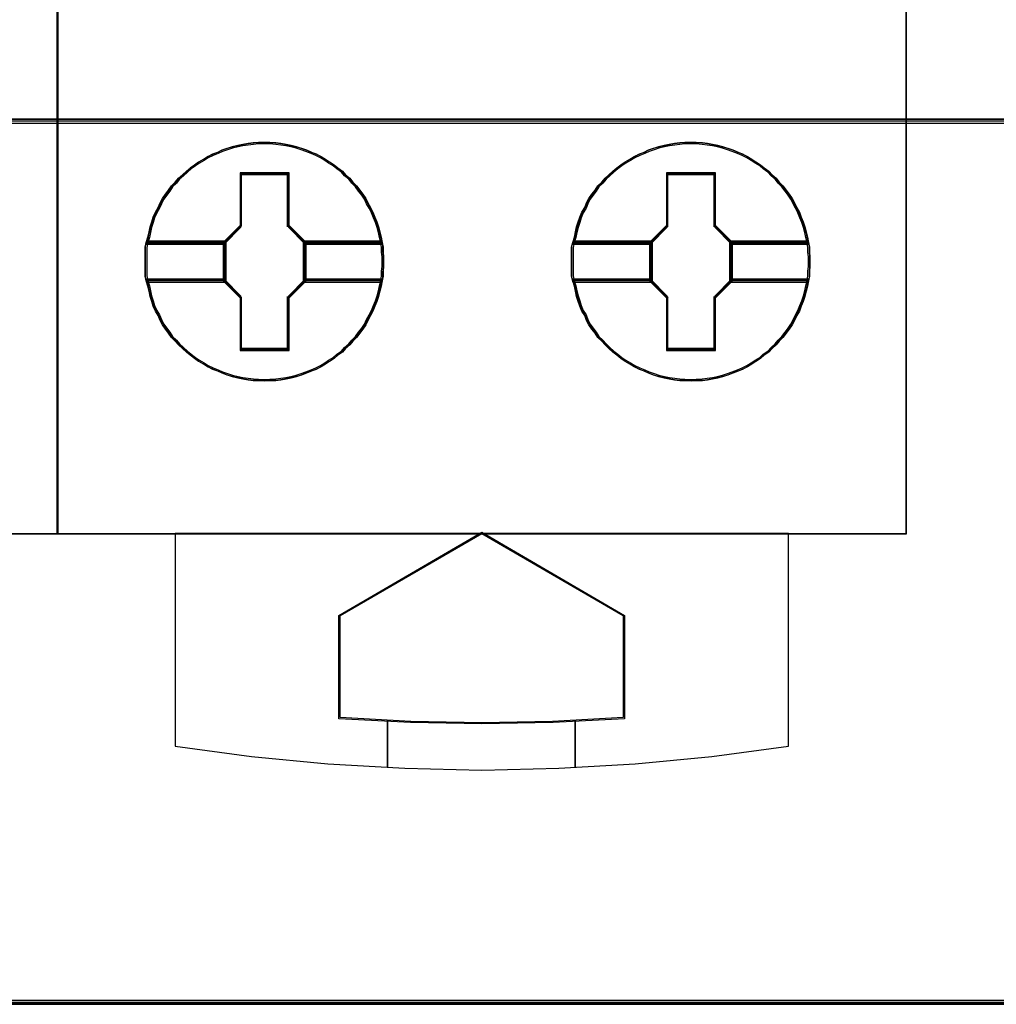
# Model space of a CAD drawing. Extents: x -558982 to 5119495, y -5290134 to 97908.
# Tile 207 of 256: x -466888 to -466681, y 30448 to 30657. Entities that reach past the tile are written whole.
import ezdxf

# ---------------------------------------------------------------- set-up
doc = ezdxf.new("R2010")
doc.units = 0
doc.header["$MEASUREMENT"] = 0
doc.layers.get('0').update_dxf_attribs({"color": 252})
doc.layers.add('45', color=8, linetype='Continuous')
doc.layers.add('50', color=7, linetype='Continuous')

# ---------------------------------------------------------------- blocks, each defined once
blk = doc.blocks.new('*C1027')
at = {"layer": '50', "color": 7}
blk.add_lwpolyline([(265.020137, -206.479664), (13.003722, -206.479664), (13.003722, -187.766109), (13.003722, -100.693328), (13.003722, -92.381723), (13.003722, -85.7623), (12.929043, -83.796381), (12.929043, -79.565923), (12.879257, -78.495866), (12.530755, -76.430407), (12.008003, -75.634086), (6.008797, -75.634086), (6.008797, -75.634086), (6.008797, -67.795296), (3.818216, -66.526159), (3.818216, -4.139345)], dxfattribs=at)
for points in [[(12.998674, -187.773222), (265.025185, -187.773222), (265.025185, -100.654798), (12.998674, -100.654798), (12.998674, -187.773222)], [(265.025185, -187.691129), (12.998674, -187.691129), (265.025185, -187.691129)], [(12.998674, -206.479664), (265.025185, -206.479664), (265.025185, -187.691129), (12.998674, -187.691129), (12.998674, -206.479664)], [(13.041091, -206.439942), (264.985419, -206.439942), (264.985419, -187.730851), (13.041091, -187.730851), (13.041091, -206.439942)], [(265.025185, -206.397572), (12.998674, -206.397572), (265.025185, -206.397572)]]:
    blk.add_lwpolyline(points, close=True, dxfattribs=at)
blk = doc.blocks.new('*U1033')
at = {"layer": '45', "color": 7}
for points in [[(157.492142, -113.492968), (175.505775, -113.492968), (175.505775, -113.492968), (175.505775, -196.498834), (175.505775, -196.498834), (157.492142, -196.498834), (157.492142, -196.498834), (157.492142, -113.492968), (157.492142, -113.492968)], [(157.497444, -113.498264), (175.500473, -113.498264), (175.500473, -196.493538), (157.497444, -196.493538), (157.497444, -113.498264)]]:
    blk.add_lwpolyline(points, close=True, dxfattribs=at)
blk = doc.blocks.new('*U1034')
at = {"layer": '45', "color": 7}
for points in [[(175.49252, -113.492968), (193.506154, -113.492968), (193.506154, -113.492968), (193.506154, -196.498834), (193.506154, -196.498834), (175.49252, -196.498834), (175.49252, -196.498834), (175.49252, -113.492968), (175.49252, -113.492968)], [(175.497822, -113.498264), (193.500852, -113.498264), (193.500852, -196.493538), (175.497822, -196.493538), (175.497822, -113.498264)], [(182.416966, -190.712341), (182.416966, -190.818936), (182.405135, -190.919608), (182.405135, -191.020281), (182.387387, -191.120953), (182.363723, -191.23347), (182.340059, -191.340064), (182.310479, -191.452581), (182.274984, -191.559175), (182.233572, -191.659848), (182.192161, -191.766442), (182.138917, -191.861193), (182.085674, -191.961866), (182.038346, -192.056616), (181.979187, -192.145445), (181.914111, -192.234274), (181.84312, -192.323103), (181.766213, -192.406009), (181.701137, -192.482994), (181.612398, -192.559979), (181.547323, -192.636964), (181.446752, -192.702105), (181.369844, -192.773168), (181.269273, -192.832387), (181.18645, -192.891607), (181.091795, -192.944904), (180.991224, -192.998201), (180.890653, -193.039654), (180.77825, -193.081108), (180.677679, -193.122561), (180.571192, -193.152171), (180.458789, -193.18178), (180.352302, -193.205468), (180.239899, -193.223234), (180.133412, -193.235078), (180.003261, -193.241), (179.896774, -193.246922), (179.760707, -193.241), (179.65422, -193.235078), (179.541817, -193.223234), (179.429414, -193.205468), (179.322927, -193.18178), (179.204608, -193.152171), (179.098121, -193.122561), (178.991634, -193.081108), (178.896979, -193.039654), (178.790492, -192.998201), (178.684005, -192.944904), (178.595266, -192.891607), (178.494695, -192.832387), (178.405956, -192.773168), (178.317217, -192.702105), (178.234393, -192.636964), (178.15157, -192.559979), (178.068747, -192.482994), (177.997756, -192.406009), (177.914932, -192.323103), (177.855773, -192.234274), (177.790698, -192.145445), (177.725622, -192.056616), (177.678295, -191.961866), (177.636883, -191.861193), (177.577724, -191.766442), (177.530396, -191.659848), (177.500816, -191.559175), (177.465321, -191.452581), (177.441657, -191.340064), (177.417993, -191.23347), (177.382497, -191.120953), (177.358834, -191.020281), (177.358834, -190.919608), (177.358834, -190.818936), (177.358834, -190.712341), (177.358834, -190.611669), (177.358834, -190.510996), (177.358834, -190.410324), (177.382497, -190.309651), (177.417993, -190.197135), (177.441657, -190.084618), (177.465321, -189.978024), (177.500816, -189.871429), (177.530396, -189.770757), (177.577724, -189.664162), (177.636883, -189.563489), (177.678295, -189.468739), (177.725622, -189.373988), (177.790698, -189.285159), (177.855773, -189.196331), (177.914932, -189.107502), (177.997756, -189.024595), (178.068747, -188.941688), (178.15157, -188.870625), (178.234393, -188.79364), (178.317217, -188.722577), (178.405956, -188.657436), (178.494695, -188.598217), (178.595266, -188.538998), (178.684005, -188.485701), (178.790492, -188.432403), (178.896979, -188.39095), (178.991634, -188.343575), (179.098121, -188.308043), (179.204608, -188.278434), (179.322927, -188.248824), (179.429414, -188.225136), (179.541817, -188.207371), (179.65422, -188.195527), (179.760707, -188.183683), (179.896774, -188.183683), (180.003261, -188.183683), (180.133412, -188.195527), (180.239899, -188.207371), (180.352302, -188.225136), (180.458789, -188.248824), (180.571192, -188.278434), (180.677679, -188.308043), (180.77825, -188.343575), (180.890653, -188.39095), (180.991224, -188.432403), (181.091795, -188.485701), (181.18645, -188.538998), (181.269273, -188.598217), (181.369844, -188.657436), (181.446752, -188.722577), (181.547323, -188.79364), (181.612398, -188.870625), (181.701137, -188.941688), (181.766213, -189.024595), (181.84312, -189.107502), (181.914111, -189.196331), (181.979187, -189.285159), (182.038346, -189.373988), (182.085674, -189.468739), (182.138917, -189.563489), (182.192161, -189.664162), (182.233572, -189.770757), (182.274984, -189.871429), (182.310479, -189.978024), (182.340059, -190.084618), (182.363723, -190.197135), (182.387387, -190.309651), (182.405135, -190.410324), (182.405135, -190.510996), (182.416966, -190.611669), (182.416966, -190.712341)], [(179.895762, -188.183683), (179.759617, -188.183683), (179.653069, -188.195736), (179.540602, -188.207789), (179.428134, -188.225869), (179.321586, -188.249975), (179.203199, -188.280108), (179.096651, -188.31024), (178.990103, -188.346399), (178.895393, -188.394612), (178.788845, -188.436798), (178.682297, -188.491036), (178.593507, -188.545275), (178.492878, -188.605541), (178.404088, -188.665806), (178.315298, -188.732098), (178.232427, -188.804417), (178.149556, -188.882762), (178.066685, -188.95508), (177.995653, -189.039452), (177.912782, -189.123823), (177.853589, -189.214221), (177.788476, -189.30462), (177.723364, -189.395018), (177.676009, -189.491442), (177.634573, -189.587867), (177.57538, -189.690318), (177.528025, -189.798796), (177.498429, -189.901247), (177.462912, -190.009725), (177.439235, -190.118203), (177.415558, -190.232707), (177.380042, -190.347211), (179.031538, -190.347211), (179.386699, -189.985619), (179.386699, -188.852629), (180.398906, -188.852629), (180.398906, -189.985619), (180.754067, -190.347211), (182.387805, -190.347211), (182.364128, -190.232707), (182.340451, -190.118203), (182.310854, -190.009725), (182.275338, -189.901247), (182.233902, -189.798796), (182.192467, -189.690318), (182.139193, -189.587867), (182.085919, -189.491442), (182.038564, -189.395018), (181.979371, -189.30462), (181.914258, -189.214221), (181.843226, -189.123823), (181.766274, -189.039452), (181.701162, -188.95508), (181.612371, -188.882762), (181.547259, -188.804417), (181.44663, -188.732098), (181.369678, -188.665806), (181.26905, -188.605541), (181.186179, -188.545275), (181.091469, -188.491036), (180.990841, -188.436798), (180.890212, -188.394612), (180.777744, -188.346399), (180.677115, -188.31024), (180.570567, -188.280108), (180.4581, -188.249975), (180.351552, -188.225869), (180.239084, -188.207789), (180.132536, -188.195736), (180.00231, -188.183683), (179.895762, -188.183683)], [(177.380042, -190.347211), (179.031538, -190.347211), (179.386699, -189.985619), (179.386699, -188.852629), (180.398906, -188.852629), (180.398906, -189.985619), (180.754067, -190.347211), (182.387805, -190.347211), (182.364128, -190.232707), (182.340451, -190.118203), (182.310854, -190.009725), (182.275338, -189.901247), (182.233902, -189.798796), (182.192467, -189.690318), (182.139193, -189.587867), (182.085919, -189.491442), (182.038564, -189.395018), (181.979371, -189.30462), (181.914258, -189.214221), (181.843226, -189.123823), (181.766274, -189.039452), (181.701162, -188.95508), (181.612371, -188.882762), (181.547259, -188.804417), (181.44663, -188.732098), (181.369678, -188.665806), (181.26905, -188.605541), (181.186179, -188.545275), (181.091469, -188.491036), (180.990841, -188.436798), (180.890212, -188.394612), (180.777744, -188.346399), (180.677115, -188.31024), (180.570567, -188.280108), (180.4581, -188.249975), (180.351552, -188.225869), (180.239084, -188.207789), (180.132536, -188.195736), (180.00231, -188.183683), (179.895762, -188.183683), (179.759617, -188.183683), (179.653069, -188.195736), (179.540602, -188.207789), (179.428134, -188.225869), (179.321586, -188.249975), (179.203199, -188.280108), (179.096651, -188.31024), (178.990103, -188.346399), (178.895393, -188.394612), (178.788845, -188.436798), (178.682297, -188.491036), (178.593507, -188.545275), (178.492878, -188.605541), (178.404088, -188.665806), (178.315298, -188.732098), (178.232427, -188.804417), (178.149556, -188.882762), (178.066685, -188.95508), (177.995653, -189.039452), (177.912782, -189.123823), (177.853589, -189.214221), (177.788476, -189.30462), (177.723364, -189.395018), (177.676009, -189.491442), (177.634573, -189.587867), (177.57538, -189.690318), (177.528025, -189.798796), (177.498429, -189.901247), (177.462912, -190.009725), (177.439235, -190.118203), (177.415558, -190.232707), (177.380042, -190.347211)], [(179.895612, -188.215461), (179.761197, -188.215461), (179.656002, -188.22716), (179.544964, -188.238859), (179.433925, -188.256407), (179.328731, -188.279805), (179.211848, -188.309053), (179.106653, -188.3383), (179.001459, -188.373397), (178.907953, -188.420193), (178.802758, -188.46114), (178.697564, -188.513785), (178.609902, -188.566431), (178.510551, -188.624926), (178.422889, -188.683421), (178.335227, -188.747766), (178.253409, -188.81796), (178.171592, -188.894003), (178.089774, -188.964197), (178.019644, -189.04609), (177.937826, -189.127984), (177.879385, -189.215726), (177.815099, -189.303469), (177.750814, -189.391211), (177.704061, -189.484803), (177.663152, -189.578396), (177.60471, -189.677837), (177.557957, -189.783128), (177.528737, -189.88257), (177.493672, -189.987861), (177.470295, -190.093152), (177.446919, -190.204293), (177.411854, -190.315433), (179.042368, -190.315433), (179.393016, -189.964463), (179.393016, -188.864756), (180.392363, -188.864756), (180.392363, -189.964463), (180.743012, -190.315433), (182.355993, -190.315433), (182.332617, -190.204293), (182.30924, -190.093152), (182.280019, -189.987861), (182.244955, -189.88257), (182.204046, -189.783128), (182.163137, -189.677837), (182.110539, -189.578396), (182.057942, -189.484803), (182.011189, -189.391211), (181.952748, -189.303469), (181.888462, -189.215726), (181.818333, -189.127984), (181.742359, -189.04609), (181.678073, -188.964197), (181.590411, -188.894003), (181.526126, -188.81796), (181.426776, -188.747766), (181.350802, -188.683421), (181.251451, -188.624926), (181.169634, -188.566431), (181.076127, -188.513785), (180.976777, -188.46114), (180.877427, -188.420193), (180.766388, -188.373397), (180.667038, -188.3383), (180.561843, -188.309053), (180.450805, -188.279805), (180.34561, -188.256407), (180.234572, -188.238859), (180.129377, -188.22716), (180.000806, -188.215461), (179.895612, -188.215461)], [(177.411854, -190.315433), (179.042368, -190.315433), (179.393016, -189.964463), (179.393016, -188.864756), (180.392363, -188.864756), (180.392363, -189.964463), (180.743012, -190.315433), (182.355993, -190.315433), (182.332617, -190.204293), (182.30924, -190.093152), (182.280019, -189.987861), (182.244955, -189.88257), (182.204046, -189.783128), (182.163137, -189.677837), (182.110539, -189.578396), (182.057942, -189.484803), (182.011189, -189.391211), (181.952748, -189.303469), (181.888462, -189.215726), (181.818333, -189.127984), (181.742359, -189.04609), (181.678073, -188.964197), (181.590411, -188.894003), (181.526126, -188.81796), (181.426776, -188.747766), (181.350802, -188.683421), (181.251451, -188.624926), (181.169634, -188.566431), (181.076127, -188.513785), (180.976777, -188.46114), (180.877427, -188.420193), (180.766388, -188.373397), (180.667038, -188.3383), (180.561843, -188.309053), (180.450805, -188.279805), (180.34561, -188.256407), (180.234572, -188.238859), (180.129377, -188.22716), (180.000806, -188.215461), (179.895612, -188.215461), (179.761197, -188.215461), (179.656002, -188.22716), (179.544964, -188.238859), (179.433925, -188.256407), (179.328731, -188.279805), (179.211848, -188.309053), (179.106653, -188.3383), (179.001459, -188.373397), (178.907953, -188.420193), (178.802758, -188.46114), (178.697564, -188.513785), (178.609902, -188.566431), (178.510551, -188.624926), (178.422889, -188.683421), (178.335227, -188.747766), (178.253409, -188.81796), (178.171592, -188.894003), (178.089774, -188.964197), (178.019644, -189.04609), (177.937826, -189.127984), (177.879385, -189.215726), (177.815099, -189.303469), (177.750814, -189.391211), (177.704061, -189.484803), (177.663152, -189.578396), (177.60471, -189.677837), (177.557957, -189.783128), (177.528737, -189.88257), (177.493672, -189.987861), (177.470295, -190.093152), (177.446919, -190.204293), (177.411854, -190.315433)], [(191.464874, -190.712341), (191.464874, -190.818936), (191.453042, -190.919608), (191.453042, -191.020281), (191.435294, -191.120953), (191.411631, -191.23347), (191.387967, -191.340064), (191.358387, -191.452581), (191.322891, -191.559175), (191.28148, -191.659848), (191.240068, -191.766442), (191.186825, -191.861193), (191.133581, -191.961866), (191.086254, -192.056616), (191.027094, -192.145445), (190.962019, -192.234274), (190.891027, -192.323103), (190.81412, -192.406009), (190.749045, -192.482994), (190.660306, -192.559979), (190.59523, -192.636964), (190.494659, -192.702105), (190.417752, -192.773168), (190.317181, -192.832387), (190.234358, -192.891607), (190.139702, -192.944904), (190.039131, -192.998201), (189.93856, -193.039654), (189.826157, -193.081108), (189.725586, -193.122561), (189.619099, -193.152171), (189.506696, -193.18178), (189.400209, -193.205468), (189.287806, -193.223234), (189.181319, -193.235078), (189.051169, -193.241), (188.944682, -193.246922), (188.808615, -193.241), (188.702128, -193.235078), (188.589725, -193.223234), (188.477322, -193.205468), (188.370835, -193.18178), (188.252516, -193.152171), (188.146029, -193.122561), (188.039542, -193.081108), (187.944887, -193.039654), (187.8384, -192.998201), (187.731913, -192.944904), (187.643174, -192.891607), (187.542603, -192.832387), (187.453863, -192.773168), (187.365124, -192.702105), (187.282301, -192.636964), (187.199478, -192.559979), (187.116655, -192.482994), (187.045663, -192.406009), (186.96284, -192.323103), (186.903681, -192.234274), (186.838605, -192.145445), (186.77353, -192.056616), (186.726202, -191.961866), (186.684791, -191.861193), (186.625631, -191.766442), (186.578304, -191.659848), (186.548724, -191.559175), (186.513228, -191.452581), (186.489564, -191.340064), (186.465901, -191.23347), (186.430405, -191.120953), (186.406741, -191.020281), (186.406741, -190.919608), (186.406741, -190.818936), (186.406741, -190.712341), (186.406741, -190.611669), (186.406741, -190.510996), (186.406741, -190.410324), (186.430405, -190.309651), (186.465901, -190.197135), (186.489564, -190.084618), (186.513228, -189.978024), (186.548724, -189.871429), (186.578304, -189.770757), (186.625631, -189.664162), (186.684791, -189.563489), (186.726202, -189.468739), (186.77353, -189.373988), (186.838605, -189.285159), (186.903681, -189.196331), (186.96284, -189.107502), (187.045663, -189.024595), (187.116655, -188.941688), (187.199478, -188.870625), (187.282301, -188.79364), (187.365124, -188.722577), (187.453863, -188.657436), (187.542603, -188.598217), (187.643174, -188.538998), (187.731913, -188.485701), (187.8384, -188.432403), (187.944887, -188.39095), (188.039542, -188.343575), (188.146029, -188.308043), (188.252516, -188.278434), (188.370835, -188.248824), (188.477322, -188.225136), (188.589725, -188.207371), (188.702128, -188.195527), (188.808615, -188.183683), (188.944682, -188.183683), (189.051169, -188.183683), (189.181319, -188.195527), (189.287806, -188.207371), (189.400209, -188.225136), (189.506696, -188.248824), (189.619099, -188.278434), (189.725586, -188.308043), (189.826157, -188.343575), (189.93856, -188.39095), (190.039131, -188.432403), (190.139702, -188.485701), (190.234358, -188.538998), (190.317181, -188.598217), (190.417752, -188.657436), (190.494659, -188.722577), (190.59523, -188.79364), (190.660306, -188.870625), (190.749045, -188.941688), (190.81412, -189.024595), (190.891027, -189.107502), (190.962019, -189.196331), (191.027094, -189.285159), (191.086254, -189.373988), (191.133581, -189.468739), (191.186825, -189.563489), (191.240068, -189.664162), (191.28148, -189.770757), (191.322891, -189.871429), (191.358387, -189.978024), (191.387967, -190.084618), (191.411631, -190.197135), (191.435294, -190.309651), (191.453042, -190.410324), (191.453042, -190.510996), (191.464874, -190.611669), (191.464874, -190.712341)], [(188.944989, -188.183683), (188.808916, -188.183683), (188.702424, -188.195736), (188.590016, -188.207789), (188.477609, -188.225869), (188.371117, -188.249975), (188.252793, -188.280108), (188.146301, -188.31024), (188.039809, -188.346399), (187.94515, -188.394612), (187.838658, -188.436798), (187.732166, -188.491036), (187.643423, -188.545275), (187.542848, -188.605541), (187.454104, -188.665806), (187.365361, -188.732098), (187.282534, -188.804417), (187.199707, -188.882762), (187.11688, -188.95508), (187.045886, -189.039452), (186.963059, -189.123823), (186.903897, -189.214221), (186.838819, -189.30462), (186.77374, -189.395018), (186.726411, -189.491442), (186.684997, -189.587867), (186.625835, -189.690318), (186.578505, -189.798796), (186.548924, -189.901247), (186.513427, -190.009725), (186.489762, -190.118203), (186.466098, -190.232707), (186.4306, -190.347211), (188.081223, -190.347211), (188.436195, -189.985619), (188.436195, -188.852629), (189.447867, -188.852629), (189.447867, -189.985619), (189.802839, -190.347211), (191.435713, -190.347211), (191.412048, -190.232707), (191.388383, -190.118203), (191.358802, -190.009725), (191.323305, -189.901247), (191.281892, -189.798796), (191.240478, -189.690318), (191.187232, -189.587867), (191.133986, -189.491442), (191.086657, -189.395018), (191.027495, -189.30462), (190.962416, -189.214221), (190.891422, -189.123823), (190.814511, -189.039452), (190.749433, -188.95508), (190.66069, -188.882762), (190.595611, -188.804417), (190.495036, -188.732098), (190.418125, -188.665806), (190.317549, -188.605541), (190.234723, -188.545275), (190.140063, -188.491036), (190.039488, -188.436798), (189.938912, -188.394612), (189.826504, -188.346399), (189.725929, -188.31024), (189.619437, -188.280108), (189.507029, -188.249975), (189.400537, -188.225869), (189.288129, -188.207789), (189.181637, -188.195736), (189.051481, -188.183683), (188.944989, -188.183683)], [(186.4306, -190.347211), (188.081223, -190.347211), (188.436195, -189.985619), (188.436195, -188.852629), (189.447867, -188.852629), (189.447867, -189.985619), (189.802839, -190.347211), (191.435713, -190.347211), (191.412048, -190.232707), (191.388383, -190.118203), (191.358802, -190.009725), (191.323305, -189.901247), (191.281892, -189.798796), (191.240478, -189.690318), (191.187232, -189.587867), (191.133986, -189.491442), (191.086657, -189.395018), (191.027495, -189.30462), (190.962416, -189.214221), (190.891422, -189.123823), (190.814511, -189.039452), (190.749433, -188.95508), (190.66069, -188.882762), (190.595611, -188.804417), (190.495036, -188.732098), (190.418125, -188.665806), (190.317549, -188.605541), (190.234723, -188.545275), (190.140063, -188.491036), (190.039488, -188.436798), (189.938912, -188.394612), (189.826504, -188.346399), (189.725929, -188.31024), (189.619437, -188.280108), (189.507029, -188.249975), (189.400537, -188.225869), (189.288129, -188.207789), (189.181637, -188.195736), (189.051481, -188.183683), (188.944989, -188.183683), (188.808916, -188.183683), (188.702424, -188.195736), (188.590016, -188.207789), (188.477609, -188.225869), (188.371117, -188.249975), (188.252793, -188.280108), (188.146301, -188.31024), (188.039809, -188.346399), (187.94515, -188.394612), (187.838658, -188.436798), (187.732166, -188.491036), (187.643423, -188.545275), (187.542848, -188.605541), (187.454104, -188.665806), (187.365361, -188.732098), (187.282534, -188.804417), (187.199707, -188.882762), (187.11688, -188.95508), (187.045886, -189.039452), (186.963059, -189.123823), (186.903897, -189.214221), (186.838819, -189.30462), (186.77374, -189.395018), (186.726411, -189.491442), (186.684997, -189.587867), (186.625835, -189.690318), (186.578505, -189.798796), (186.548924, -189.901247), (186.513427, -190.009725), (186.489762, -190.118203), (186.466098, -190.232707), (186.4306, -190.347211)], [(188.944839, -188.215461), (188.810496, -188.215461), (188.705357, -188.22716), (188.594378, -188.238859), (188.483399, -188.256407), (188.378261, -188.279805), (188.261441, -188.309053), (188.156303, -188.3383), (188.051165, -188.373397), (187.957709, -188.420193), (187.852571, -188.46114), (187.747433, -188.513785), (187.659818, -188.566431), (187.560521, -188.624926), (187.472906, -188.683421), (187.385291, -188.747766), (187.303517, -188.81796), (187.221743, -188.894003), (187.139969, -188.964197), (187.069877, -189.04609), (186.988103, -189.127984), (186.929693, -189.215726), (186.865442, -189.303469), (186.801191, -189.391211), (186.754463, -189.484803), (186.713576, -189.578396), (186.655166, -189.677837), (186.608437, -189.783128), (186.579232, -189.88257), (186.544186, -189.987861), (186.520822, -190.093152), (186.497458, -190.204293), (186.462412, -190.315433), (188.092052, -190.315433), (188.442512, -189.964463), (188.442512, -188.864756), (189.441324, -188.864756), (189.441324, -189.964463), (189.791784, -190.315433), (191.403901, -190.315433), (191.380537, -190.204293), (191.357173, -190.093152), (191.327968, -189.987861), (191.292922, -189.88257), (191.252035, -189.783128), (191.211148, -189.677837), (191.158579, -189.578396), (191.10601, -189.484803), (191.059282, -189.391211), (191.000872, -189.303469), (190.936621, -189.215726), (190.866529, -189.127984), (190.790595, -189.04609), (190.726344, -188.964197), (190.638729, -188.894003), (190.574478, -188.81796), (190.475181, -188.747766), (190.399248, -188.683421), (190.299951, -188.624926), (190.218177, -188.566431), (190.124721, -188.513785), (190.025424, -188.46114), (189.926127, -188.420193), (189.815148, -188.373397), (189.715851, -188.3383), (189.610713, -188.309053), (189.499734, -188.279805), (189.394596, -188.256407), (189.283617, -188.238859), (189.178479, -188.22716), (189.049977, -188.215461), (188.944839, -188.215461)], [(186.462412, -190.315433), (188.092052, -190.315433), (188.442512, -189.964463), (188.442512, -188.864756), (189.441324, -188.864756), (189.441324, -189.964463), (189.791784, -190.315433), (191.403901, -190.315433), (191.380537, -190.204293), (191.357173, -190.093152), (191.327968, -189.987861), (191.292922, -189.88257), (191.252035, -189.783128), (191.211148, -189.677837), (191.158579, -189.578396), (191.10601, -189.484803), (191.059282, -189.391211), (191.000872, -189.303469), (190.936621, -189.215726), (190.866529, -189.127984), (190.790595, -189.04609), (190.726344, -188.964197), (190.638729, -188.894003), (190.574478, -188.81796), (190.475181, -188.747766), (190.399248, -188.683421), (190.299951, -188.624926), (190.218177, -188.566431), (190.124721, -188.513785), (190.025424, -188.46114), (189.926127, -188.420193), (189.815148, -188.373397), (189.715851, -188.3383), (189.610713, -188.309053), (189.499734, -188.279805), (189.394596, -188.256407), (189.283617, -188.238859), (189.178479, -188.22716), (189.049977, -188.215461), (188.944839, -188.215461), (188.810496, -188.215461), (188.705357, -188.22716), (188.594378, -188.238859), (188.483399, -188.256407), (188.378261, -188.279805), (188.261441, -188.309053), (188.156303, -188.3383), (188.051165, -188.373397), (187.957709, -188.420193), (187.852571, -188.46114), (187.747433, -188.513785), (187.659818, -188.566431), (187.560521, -188.624926), (187.472906, -188.683421), (187.385291, -188.747766), (187.303517, -188.81796), (187.221743, -188.894003), (187.139969, -188.964197), (187.069877, -189.04609), (186.988103, -189.127984), (186.929693, -189.215726), (186.865442, -189.303469), (186.801191, -189.391211), (186.754463, -189.484803), (186.713576, -189.578396), (186.655166, -189.677837), (186.608437, -189.783128), (186.579232, -189.88257), (186.544186, -189.987861), (186.520822, -190.093152), (186.497458, -190.204293), (186.462412, -190.315433)], [(180.411953, -188.832477), (179.374451, -188.832477), (179.374451, -189.950869), (179.010415, -190.307803), (179.010415, -191.122802), (179.374451, -191.479735), (179.374451, -192.598128), (180.411953, -192.598128), (180.411953, -191.479735), (180.775989, -191.122802), (180.775989, -190.307803), (180.411953, -189.950869), (180.411953, -188.832477)], [(180.39326, -188.864254), (179.393144, -188.864254), (179.393144, -189.963771), (179.042227, -190.31468), (179.042227, -191.115924), (179.393144, -191.466834), (179.393144, -192.56635), (180.39326, -192.56635), (180.39326, -191.466834), (180.744177, -191.115924), (180.744177, -190.31468), (180.39326, -189.963771), (180.39326, -188.864254)], [(179.384208, -188.85631), (180.402197, -188.85631), (179.384208, -188.85631)], [(179.384208, -189.973824), (179.384208, -188.85631), (179.384208, -189.973824)], [(180.380988, -189.973824), (180.380988, -188.85631), (180.380988, -189.973824)], [(189.459861, -188.832477), (188.422358, -188.832477), (188.422358, -189.950869), (188.058322, -190.307803), (188.058322, -191.122802), (188.422358, -191.479735), (188.422358, -192.598128), (189.459861, -192.598128), (189.459861, -191.479735), (189.823897, -191.122802), (189.823897, -190.307803), (189.459861, -189.950869), (189.459861, -188.832477)], [(189.441167, -188.864254), (188.441052, -188.864254), (188.441052, -189.963771), (188.090134, -190.31468), (188.090134, -191.115924), (188.441052, -191.466834), (188.441052, -192.56635), (189.441167, -192.56635), (189.441167, -191.466834), (189.792085, -191.115924), (189.792085, -190.31468), (189.441167, -189.963771), (189.441167, -188.864254)], [(188.432115, -188.85631), (189.450104, -188.85631), (188.432115, -188.85631)], [(188.432115, -189.973824), (188.432115, -188.85631), (188.432115, -189.973824)], [(189.431547, -189.973824), (189.431547, -188.85631), (189.431547, -189.973824)], [(179.034274, -190.326026), (179.402765, -189.955287), (179.034274, -190.326026)], [(180.75213, -190.326026), (180.380988, -189.955287), (180.75213, -190.326026)], [(188.082181, -190.326026), (188.453323, -189.955287), (188.082181, -190.326026)], [(189.800038, -190.326026), (189.431547, -189.955287), (189.800038, -190.326026)], [(179.07669, -190.283656), (177.383114, -190.283656), (177.358834, -190.391108), (177.358834, -190.498561), (177.358834, -190.606013), (177.358834, -190.713466), (177.358834, -190.827239), (177.358834, -190.934692), (177.358834, -191.042144), (177.383114, -191.149597), (179.07669, -191.149597), (179.07669, -190.283656)], [(179.07669, -191.149597), (179.07669, -190.283656), (177.383114, -190.283656), (177.358834, -190.391108), (177.358834, -190.498561), (177.358834, -190.606013), (177.358834, -190.713466), (177.358834, -190.827239), (177.358834, -190.934692), (177.358834, -191.042144), (177.383114, -191.149597), (179.07669, -191.149597)], [(179.044878, -190.315433), (177.414027, -190.315433), (177.390646, -190.415), (177.390646, -190.514566), (177.390646, -190.614132), (177.390646, -190.713698), (177.390646, -190.819121), (177.390646, -190.918687), (177.390646, -191.018253), (177.414027, -191.117819), (179.044878, -191.117819), (179.044878, -190.315433)], [(179.044878, -191.117819), (179.044878, -190.315433), (177.414027, -190.315433), (177.390646, -190.415), (177.390646, -190.514566), (177.390646, -190.614132), (177.390646, -190.713698), (177.390646, -190.819121), (177.390646, -190.918687), (177.390646, -191.018253), (177.414027, -191.117819), (179.044878, -191.117819)], [(177.403901, -190.304841), (179.052831, -190.304841), (177.403901, -190.304841)], [(179.034274, -190.304841), (179.034274, -191.125763), (179.034274, -190.304841)], [(182.386588, -190.283656), (180.709714, -190.283656), (180.709714, -191.149597), (182.386588, -191.149597), (182.404815, -191.042144), (182.404815, -190.934692), (182.416966, -190.827239), (182.416966, -190.713466), (182.416966, -190.606013), (182.404815, -190.498561), (182.404815, -190.391108), (182.386588, -190.283656)], [(180.709714, -190.283656), (180.709714, -191.149597), (182.386588, -191.149597), (182.404815, -191.042144), (182.404815, -190.934692), (182.416966, -190.827239), (182.416966, -190.713466), (182.416966, -190.606013), (182.404815, -190.498561), (182.404815, -190.391108), (182.386588, -190.283656), (180.709714, -190.283656)], [(180.733573, -190.304841), (182.363946, -190.304841), (180.733573, -190.304841)], [(180.733573, -190.304841), (180.733573, -191.125763), (180.733573, -190.304841)], [(182.355908, -190.315433), (180.741526, -190.315433), (180.741526, -191.117819), (182.355908, -191.117819), (182.373456, -191.018253), (182.373456, -190.918687), (182.385154, -190.819121), (182.385154, -190.713698), (182.385154, -190.614132), (182.373456, -190.514566), (182.373456, -190.415), (182.355908, -190.315433)], [(180.741526, -190.315433), (180.741526, -191.117819), (182.355908, -191.117819), (182.373456, -191.018253), (182.373456, -190.918687), (182.385154, -190.819121), (182.385154, -190.713698), (182.385154, -190.614132), (182.373456, -190.514566), (182.373456, -190.415), (182.355908, -190.315433), (180.741526, -190.315433)], [(188.124598, -190.283656), (186.431022, -190.283656), (186.406741, -190.391108), (186.406741, -190.498561), (186.406741, -190.606013), (186.406741, -190.713466), (186.406741, -190.827239), (186.406741, -190.934692), (186.406741, -191.042144), (186.431022, -191.149597), (188.124598, -191.149597), (188.124598, -190.283656)], [(188.124598, -191.149597), (188.124598, -190.283656), (186.431022, -190.283656), (186.406741, -190.391108), (186.406741, -190.498561), (186.406741, -190.606013), (186.406741, -190.713466), (186.406741, -190.827239), (186.406741, -190.934692), (186.406741, -191.042144), (186.431022, -191.149597), (188.124598, -191.149597)], [(188.092785, -190.315433), (186.461935, -190.315433), (186.438553, -190.415), (186.438553, -190.514566), (186.438553, -190.614132), (186.438553, -190.713698), (186.438553, -190.819121), (186.438553, -190.918687), (186.438553, -191.018253), (186.461935, -191.117819), (188.092785, -191.117819), (188.092785, -190.315433)], [(188.092785, -191.117819), (188.092785, -190.315433), (186.461935, -190.315433), (186.438553, -190.415), (186.438553, -190.514566), (186.438553, -190.614132), (186.438553, -190.713698), (186.438553, -190.819121), (186.438553, -190.918687), (186.438553, -191.018253), (186.461935, -191.117819), (188.092785, -191.117819)], [(186.454459, -190.304841), (188.10339, -190.304841), (186.454459, -190.304841)], [(188.082181, -190.304841), (188.082181, -191.125763), (188.082181, -190.304841)], [(191.434496, -190.283656), (189.757622, -190.283656), (189.757622, -191.149597), (191.434496, -191.149597), (191.452723, -191.042144), (191.452723, -190.934692), (191.464874, -190.827239), (191.464874, -190.713466), (191.464874, -190.606013), (191.452723, -190.498561), (191.452723, -190.391108), (191.434496, -190.283656)], [(189.757622, -190.283656), (189.757622, -191.149597), (191.434496, -191.149597), (191.452723, -191.042144), (191.452723, -190.934692), (191.464874, -190.827239), (191.464874, -190.713466), (191.464874, -190.606013), (191.452723, -190.498561), (191.452723, -190.391108), (191.434496, -190.283656), (189.757622, -190.283656)], [(189.781481, -190.304841), (191.411854, -190.304841), (189.781481, -190.304841)], [(189.781481, -190.304841), (189.781481, -191.125763), (189.781481, -190.304841)], [(191.403816, -190.315433), (189.789434, -190.315433), (189.789434, -191.117819), (191.403816, -191.117819), (191.421363, -191.018253), (191.421363, -190.918687), (191.433062, -190.819121), (191.433062, -190.713698), (191.433062, -190.614132), (191.421363, -190.514566), (191.421363, -190.415), (191.403816, -190.315433)], [(189.789434, -190.315433), (189.789434, -191.117819), (191.403816, -191.117819), (191.421363, -191.018253), (191.421363, -190.918687), (191.433062, -190.819121), (191.433062, -190.713698), (191.433062, -190.614132), (191.421363, -190.514566), (191.421363, -190.415), (191.403816, -190.315433), (189.789434, -190.315433)], [(182.387805, -191.083393), (180.754067, -191.083393), (180.398906, -191.444986), (180.398906, -192.577975), (179.386699, -192.577975), (179.386699, -191.444986), (179.031538, -191.083393), (177.380042, -191.083393), (177.415558, -191.197898), (177.439235, -191.306375), (177.462912, -191.42088), (177.498429, -191.529357), (177.528025, -191.631809), (177.57538, -191.740286), (177.634573, -191.836711), (177.676009, -191.939162), (177.723364, -192.035587), (177.788476, -192.125985), (177.853589, -192.216383), (177.912782, -192.306781), (177.995653, -192.391153), (178.066685, -192.469498), (178.149556, -192.547843), (178.232427, -192.626188), (178.315298, -192.69248), (178.404088, -192.764798), (178.492878, -192.825064), (178.593507, -192.885329), (178.682297, -192.939568), (178.788845, -192.993807), (178.895393, -193.035993), (178.990103, -193.078178), (179.096651, -193.120364), (179.203199, -193.150497), (179.321586, -193.18063), (179.428134, -193.204736), (179.540602, -193.222815), (179.653069, -193.234868), (179.759617, -193.240895), (179.895762, -193.246922), (180.00231, -193.240895), (180.132536, -193.234868), (180.239084, -193.222815), (180.351552, -193.204736), (180.4581, -193.18063), (180.570567, -193.150497), (180.677115, -193.120364), (180.777744, -193.078178), (180.890212, -193.035993), (180.990841, -192.993807), (181.091469, -192.939568), (181.186179, -192.885329), (181.26905, -192.825064), (181.369678, -192.764798), (181.44663, -192.69248), (181.547259, -192.626188), (181.612371, -192.547843), (181.701162, -192.469498), (181.766274, -192.391153), (181.843226, -192.306781), (181.914258, -192.216383), (181.979371, -192.125985), (182.038564, -192.035587), (182.085919, -191.939162), (182.139193, -191.836711), (182.192467, -191.740286), (182.233902, -191.631809), (182.275338, -191.529357), (182.310854, -191.42088), (182.340451, -191.306375), (182.364128, -191.197898), (182.387805, -191.083393)], [(179.386699, -192.577975), (179.386699, -191.444986), (179.031538, -191.083393), (177.380042, -191.083393), (177.415558, -191.197898), (177.439235, -191.306375), (177.462912, -191.42088), (177.498429, -191.529357), (177.528025, -191.631809), (177.57538, -191.740286), (177.634573, -191.836711), (177.676009, -191.939162), (177.723364, -192.035587), (177.788476, -192.125985), (177.853589, -192.216383), (177.912782, -192.306781), (177.995653, -192.391153), (178.066685, -192.469498), (178.149556, -192.547843), (178.232427, -192.626188), (178.315298, -192.69248), (178.404088, -192.764798), (178.492878, -192.825064), (178.593507, -192.885329), (178.682297, -192.939568), (178.788845, -192.993807), (178.895393, -193.035993), (178.990103, -193.078178), (179.096651, -193.120364), (179.203199, -193.150497), (179.321586, -193.18063), (179.428134, -193.204736), (179.540602, -193.222815), (179.653069, -193.234868), (179.759617, -193.240895), (179.895762, -193.246922), (180.00231, -193.240895), (180.132536, -193.234868), (180.239084, -193.222815), (180.351552, -193.204736), (180.4581, -193.18063), (180.570567, -193.150497), (180.677115, -193.120364), (180.777744, -193.078178), (180.890212, -193.035993), (180.990841, -192.993807), (181.091469, -192.939568), (181.186179, -192.885329), (181.26905, -192.825064), (181.369678, -192.764798), (181.44663, -192.69248), (181.547259, -192.626188), (181.612371, -192.547843), (181.701162, -192.469498), (181.766274, -192.391153), (181.843226, -192.306781), (181.914258, -192.216383), (181.979371, -192.125985), (182.038564, -192.035587), (182.085919, -191.939162), (182.139193, -191.836711), (182.192467, -191.740286), (182.233902, -191.631809), (182.275338, -191.529357), (182.310854, -191.42088), (182.340451, -191.306375), (182.364128, -191.197898), (182.387805, -191.083393), (180.754067, -191.083393), (180.398906, -191.444986), (180.398906, -192.577975), (179.386699, -192.577975)], [(177.403901, -191.107227), (179.052831, -191.107227), (177.403901, -191.107227)], [(182.355993, -191.115171), (180.743012, -191.115171), (180.392363, -191.466141), (180.392363, -192.565849), (179.393016, -192.565849), (179.393016, -191.466141), (179.042368, -191.115171), (177.411854, -191.115171), (177.446919, -191.226312), (177.470295, -191.331603), (177.493672, -191.442743), (177.528737, -191.548034), (177.557957, -191.647476), (177.60471, -191.752767), (177.663152, -191.846359), (177.704061, -191.945801), (177.750814, -192.039393), (177.815099, -192.127136), (177.879385, -192.214878), (177.937826, -192.302621), (178.019644, -192.384514), (178.089774, -192.460558), (178.171592, -192.536601), (178.253409, -192.612645), (178.335227, -192.676989), (178.422889, -192.747183), (178.510551, -192.805678), (178.609902, -192.864173), (178.697564, -192.916819), (178.802758, -192.969465), (178.907953, -193.010411), (179.001459, -193.051358), (179.106653, -193.092304), (179.211848, -193.121552), (179.328731, -193.150799), (179.433925, -193.174197), (179.544964, -193.191746), (179.656002, -193.203445), (179.761197, -193.209294), (179.895612, -193.215144), (180.000806, -193.209294), (180.129377, -193.203445), (180.234572, -193.191746), (180.34561, -193.174197), (180.450805, -193.150799), (180.561843, -193.121552), (180.667038, -193.092304), (180.766388, -193.051358), (180.877427, -193.010411), (180.976777, -192.969465), (181.076127, -192.916819), (181.169634, -192.864173), (181.251451, -192.805678), (181.350802, -192.747183), (181.426776, -192.676989), (181.526126, -192.612645), (181.590411, -192.536601), (181.678073, -192.460558), (181.742359, -192.384514), (181.818333, -192.302621), (181.888462, -192.214878), (181.952748, -192.127136), (182.011189, -192.039393), (182.057942, -191.945801), (182.110539, -191.846359), (182.163137, -191.752767), (182.204046, -191.647476), (182.244955, -191.548034), (182.280019, -191.442743), (182.30924, -191.331603), (182.332617, -191.226312), (182.355993, -191.115171)], [(179.393016, -192.565849), (179.393016, -191.466141), (179.042368, -191.115171), (177.411854, -191.115171), (177.446919, -191.226312), (177.470295, -191.331603), (177.493672, -191.442743), (177.528737, -191.548034), (177.557957, -191.647476), (177.60471, -191.752767), (177.663152, -191.846359), (177.704061, -191.945801), (177.750814, -192.039393), (177.815099, -192.127136), (177.879385, -192.214878), (177.937826, -192.302621), (178.019644, -192.384514), (178.089774, -192.460558), (178.171592, -192.536601), (178.253409, -192.612645), (178.335227, -192.676989), (178.422889, -192.747183), (178.510551, -192.805678), (178.609902, -192.864173), (178.697564, -192.916819), (178.802758, -192.969465), (178.907953, -193.010411), (179.001459, -193.051358), (179.106653, -193.092304), (179.211848, -193.121552), (179.328731, -193.150799), (179.433925, -193.174197), (179.544964, -193.191746), (179.656002, -193.203445), (179.761197, -193.209294), (179.895612, -193.215144), (180.000806, -193.209294), (180.129377, -193.203445), (180.234572, -193.191746), (180.34561, -193.174197), (180.450805, -193.150799), (180.561843, -193.121552), (180.667038, -193.092304), (180.766388, -193.051358), (180.877427, -193.010411), (180.976777, -192.969465), (181.076127, -192.916819), (181.169634, -192.864173), (181.251451, -192.805678), (181.350802, -192.747183), (181.426776, -192.676989), (181.526126, -192.612645), (181.590411, -192.536601), (181.678073, -192.460558), (181.742359, -192.384514), (181.818333, -192.302621), (181.888462, -192.214878), (181.952748, -192.127136), (182.011189, -192.039393), (182.057942, -191.945801), (182.110539, -191.846359), (182.163137, -191.752767), (182.204046, -191.647476), (182.244955, -191.548034), (182.280019, -191.442743), (182.30924, -191.331603), (182.332617, -191.226312), (182.355993, -191.115171), (180.743012, -191.115171), (180.392363, -191.466141), (180.392363, -192.565849), (179.393016, -192.565849)], [(179.034274, -191.107227), (179.402765, -191.475318), (179.034274, -191.107227)], [(180.75213, -191.107227), (180.380988, -191.475318), (180.75213, -191.107227)], [(180.733573, -191.107227), (182.363946, -191.107227), (180.733573, -191.107227)], [(191.435713, -191.083393), (189.802839, -191.083393), (189.447867, -191.444986), (189.447867, -192.577975), (188.436195, -192.577975), (188.436195, -191.444986), (188.081223, -191.083393), (186.4306, -191.083393), (186.466098, -191.197898), (186.489762, -191.306375), (186.513427, -191.42088), (186.548924, -191.529357), (186.578505, -191.631809), (186.625835, -191.740286), (186.684997, -191.836711), (186.726411, -191.939162), (186.77374, -192.035587), (186.838819, -192.125985), (186.903897, -192.216383), (186.963059, -192.306781), (187.045886, -192.391153), (187.11688, -192.469498), (187.199707, -192.547843), (187.282534, -192.626188), (187.365361, -192.69248), (187.454104, -192.764798), (187.542848, -192.825064), (187.643423, -192.885329), (187.732166, -192.939568), (187.838658, -192.993807), (187.94515, -193.035993), (188.039809, -193.078178), (188.146301, -193.120364), (188.252793, -193.150497), (188.371117, -193.18063), (188.477609, -193.204736), (188.590016, -193.222815), (188.702424, -193.234868), (188.808916, -193.240895), (188.944989, -193.246922), (189.051481, -193.240895), (189.181637, -193.234868), (189.288129, -193.222815), (189.400537, -193.204736), (189.507029, -193.18063), (189.619437, -193.150497), (189.725929, -193.120364), (189.826504, -193.078178), (189.938912, -193.035993), (190.039488, -192.993807), (190.140063, -192.939568), (190.234723, -192.885329), (190.317549, -192.825064), (190.418125, -192.764798), (190.495036, -192.69248), (190.595611, -192.626188), (190.66069, -192.547843), (190.749433, -192.469498), (190.814511, -192.391153), (190.891422, -192.306781), (190.962416, -192.216383), (191.027495, -192.125985), (191.086657, -192.035587), (191.133986, -191.939162), (191.187232, -191.836711), (191.240478, -191.740286), (191.281892, -191.631809), (191.323305, -191.529357), (191.358802, -191.42088), (191.388383, -191.306375), (191.412048, -191.197898), (191.435713, -191.083393)], [(188.436195, -192.577975), (188.436195, -191.444986), (188.081223, -191.083393), (186.4306, -191.083393), (186.466098, -191.197898), (186.489762, -191.306375), (186.513427, -191.42088), (186.548924, -191.529357), (186.578505, -191.631809), (186.625835, -191.740286), (186.684997, -191.836711), (186.726411, -191.939162), (186.77374, -192.035587), (186.838819, -192.125985), (186.903897, -192.216383), (186.963059, -192.306781), (187.045886, -192.391153), (187.11688, -192.469498), (187.199707, -192.547843), (187.282534, -192.626188), (187.365361, -192.69248), (187.454104, -192.764798), (187.542848, -192.825064), (187.643423, -192.885329), (187.732166, -192.939568), (187.838658, -192.993807), (187.94515, -193.035993), (188.039809, -193.078178), (188.146301, -193.120364), (188.252793, -193.150497), (188.371117, -193.18063), (188.477609, -193.204736), (188.590016, -193.222815), (188.702424, -193.234868), (188.808916, -193.240895), (188.944989, -193.246922), (189.051481, -193.240895), (189.181637, -193.234868), (189.288129, -193.222815), (189.400537, -193.204736), (189.507029, -193.18063), (189.619437, -193.150497), (189.725929, -193.120364), (189.826504, -193.078178), (189.938912, -193.035993), (190.039488, -192.993807), (190.140063, -192.939568), (190.234723, -192.885329), (190.317549, -192.825064), (190.418125, -192.764798), (190.495036, -192.69248), (190.595611, -192.626188), (190.66069, -192.547843), (190.749433, -192.469498), (190.814511, -192.391153), (190.891422, -192.306781), (190.962416, -192.216383), (191.027495, -192.125985), (191.086657, -192.035587), (191.133986, -191.939162), (191.187232, -191.836711), (191.240478, -191.740286), (191.281892, -191.631809), (191.323305, -191.529357), (191.358802, -191.42088), (191.388383, -191.306375), (191.412048, -191.197898), (191.435713, -191.083393), (189.802839, -191.083393), (189.447867, -191.444986), (189.447867, -192.577975), (188.436195, -192.577975)], [(186.454459, -191.107227), (188.10339, -191.107227), (186.454459, -191.107227)], [(191.403901, -191.115171), (189.791784, -191.115171), (189.441324, -191.466141), (189.441324, -192.565849), (188.442512, -192.565849), (188.442512, -191.466141), (188.092052, -191.115171), (186.462412, -191.115171), (186.497458, -191.226312), (186.520822, -191.331603), (186.544186, -191.442743), (186.579232, -191.548034), (186.608437, -191.647476), (186.655166, -191.752767), (186.713576, -191.846359), (186.754463, -191.945801), (186.801191, -192.039393), (186.865442, -192.127136), (186.929693, -192.214878), (186.988103, -192.302621), (187.069877, -192.384514), (187.139969, -192.460558), (187.221743, -192.536601), (187.303517, -192.612645), (187.385291, -192.676989), (187.472906, -192.747183), (187.560521, -192.805678), (187.659818, -192.864173), (187.747433, -192.916819), (187.852571, -192.969465), (187.957709, -193.010411), (188.051165, -193.051358), (188.156303, -193.092304), (188.261441, -193.121552), (188.378261, -193.150799), (188.483399, -193.174197), (188.594378, -193.191746), (188.705357, -193.203445), (188.810496, -193.209294), (188.944839, -193.215144), (189.049977, -193.209294), (189.178479, -193.203445), (189.283617, -193.191746), (189.394596, -193.174197), (189.499734, -193.150799), (189.610713, -193.121552), (189.715851, -193.092304), (189.815148, -193.051358), (189.926127, -193.010411), (190.025424, -192.969465), (190.124721, -192.916819), (190.218177, -192.864173), (190.299951, -192.805678), (190.399248, -192.747183), (190.475181, -192.676989), (190.574478, -192.612645), (190.638729, -192.536601), (190.726344, -192.460558), (190.790595, -192.384514), (190.866529, -192.302621), (190.936621, -192.214878), (191.000872, -192.127136), (191.059282, -192.039393), (191.10601, -191.945801), (191.158579, -191.846359), (191.211148, -191.752767), (191.252035, -191.647476), (191.292922, -191.548034), (191.327968, -191.442743), (191.357173, -191.331603), (191.380537, -191.226312), (191.403901, -191.115171)], [(188.442512, -192.565849), (188.442512, -191.466141), (188.092052, -191.115171), (186.462412, -191.115171), (186.497458, -191.226312), (186.520822, -191.331603), (186.544186, -191.442743), (186.579232, -191.548034), (186.608437, -191.647476), (186.655166, -191.752767), (186.713576, -191.846359), (186.754463, -191.945801), (186.801191, -192.039393), (186.865442, -192.127136), (186.929693, -192.214878), (186.988103, -192.302621), (187.069877, -192.384514), (187.139969, -192.460558), (187.221743, -192.536601), (187.303517, -192.612645), (187.385291, -192.676989), (187.472906, -192.747183), (187.560521, -192.805678), (187.659818, -192.864173), (187.747433, -192.916819), (187.852571, -192.969465), (187.957709, -193.010411), (188.051165, -193.051358), (188.156303, -193.092304), (188.261441, -193.121552), (188.378261, -193.150799), (188.483399, -193.174197), (188.594378, -193.191746), (188.705357, -193.203445), (188.810496, -193.209294), (188.944839, -193.215144), (189.049977, -193.209294), (189.178479, -193.203445), (189.283617, -193.191746), (189.394596, -193.174197), (189.499734, -193.150799), (189.610713, -193.121552), (189.715851, -193.092304), (189.815148, -193.051358), (189.926127, -193.010411), (190.025424, -192.969465), (190.124721, -192.916819), (190.218177, -192.864173), (190.299951, -192.805678), (190.399248, -192.747183), (190.475181, -192.676989), (190.574478, -192.612645), (190.638729, -192.536601), (190.726344, -192.460558), (190.790595, -192.384514), (190.866529, -192.302621), (190.936621, -192.214878), (191.000872, -192.127136), (191.059282, -192.039393), (191.10601, -191.945801), (191.158579, -191.846359), (191.211148, -191.752767), (191.252035, -191.647476), (191.292922, -191.548034), (191.327968, -191.442743), (191.357173, -191.331603), (191.380537, -191.226312), (191.403901, -191.115171), (189.791784, -191.115171), (189.441324, -191.466141), (189.441324, -192.565849), (188.442512, -192.565849)], [(188.082181, -191.107227), (188.453323, -191.475318), (188.082181, -191.107227)], [(189.800038, -191.107227), (189.431547, -191.475318), (189.800038, -191.107227)], [(189.781481, -191.107227), (191.411854, -191.107227), (189.781481, -191.107227)], [(179.384208, -192.574295), (179.384208, -191.456781), (179.384208, -192.574295)], [(180.380988, -192.574295), (180.380988, -191.456781), (180.380988, -192.574295)], [(188.432115, -192.574295), (188.432115, -191.456781), (188.432115, -192.574295)], [(189.431547, -192.574295), (189.431547, -191.456781), (189.431547, -192.574295)], [(179.384208, -192.555758), (180.402197, -192.555758), (179.384208, -192.555758)], [(188.432115, -192.555758), (189.450104, -192.555758), (188.432115, -192.555758)], [(184.502289, -196.459112), (187.530771, -198.22385), (187.530771, -200.416404), (186.013578, -200.49959), (184.502289, -200.529299), (182.985096, -200.49959), (181.467904, -200.416404), (181.467904, -198.22385), (184.502289, -196.459112)], [(177.992426, -196.485594), (177.992426, -200.996759), (177.992426, -200.996759), (179.616962, -201.219388), (181.235655, -201.371713), (182.866035, -201.465451), (184.502259, -201.506462), (186.132639, -201.465451), (187.757176, -201.371713), (189.381712, -201.219388), (191.006249, -200.996759), (191.006249, -200.996759), (191.006249, -196.485594), (177.992426, -196.485594)], [(181.494414, -198.227368), (184.502263, -196.485594), (184.502263, -196.485594), (187.504261, -198.227368), (187.504261, -198.227368), (187.504261, -200.391391), (187.504261, -200.391391), (186.000336, -200.473495), (184.502263, -200.502818), (182.998339, -200.473495), (181.494414, -200.391391), (181.494414, -200.391391), (181.494414, -198.227368), (181.494414, -198.227368)], [(182.499148, -200.441911), (182.499148, -201.448203), (182.499148, -200.441911)], [(186.486272, -200.441911), (186.486272, -201.448203), (186.486272, -200.441911)]]:
    blk.add_lwpolyline(points, close=True, dxfattribs=at)

msp = doc.modelspace()

# ---------------------------------------------------------------- block references
at = {"xscale": 10, "yscale": 10, "zscale": 10}
for name in ['*C1027', '*U1033', '*U1034']:
    msp.add_blockref(name, (-468635.22, 32512.67), dxfattribs=at)

doc.saveas('drawing.dxf')
